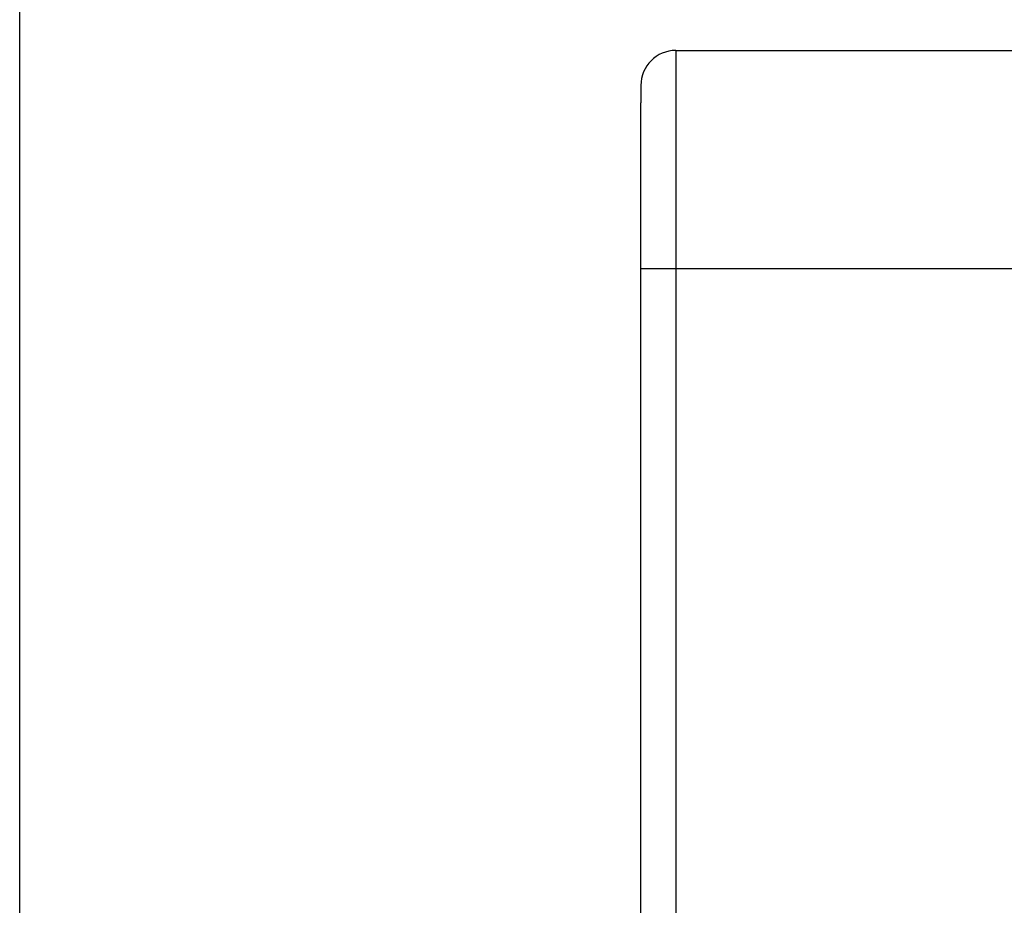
# Model space of a CAD drawing. Header units: inches. Extents: x 0 to 22, y 0 to 17.
# Tile 20 of 42: x 7.298 to 7.861, y 9.837 to 10.344. Entities that reach past the tile are written whole.
import ezdxf

# ---------------------------------------------------------------- set-up
doc = ezdxf.new("R2010")
doc.units = ezdxf.units.IN
doc.header["$LTSCALE"] = 1.21
doc.header["$MEASUREMENT"] = 0
doc.layers.get('0').update_dxf_attribs({"linetype": 'CONTINUOUS'})
doc.layers.add('DIMENSIONS', color=7, linetype='CONTINUOUS')
doc.styles.get("Standard").update_dxf_attribs({"font": 'txt', "width": 0.8})
doc.dimstyles.new('DIMSTYLE_4', dxfattribs={"dimtxt": 0.125, "dimasz": 0.18, "dimexe": 0.18, "dimexo": 0.0625, "dimgap": 0.09, "dimtad": 0, "dimtih": 1, "dimtoh": 1, "dimdec": 3, "dimzin": 4, "dimdsep": 46, "dimtxsty": 'STANDARD', "dimblk": '_FILLED', "dimblk1": '_FILLED', "dimblk2": '_FILLED', "dimcen": 0.09, "dimadec": 0, "dimazin": 0, "dimtp": 0.01, "dimtm": 0.01, "dimtfac": 1, "dimtdec": 3, "dimtofl": 0, "dimtmove": 0, "dimatfit": 3, "dimldrblk": '_FILLED', "dimfxl": 1, "dimtolj": 1, "dimtzin": 4, "dimarcsym": 0})

# ---------------------------------------------------------------- blocks, each defined once
blk = doc.blocks.new('_FILLED')
at = {"color": 0, "linetype": 'BYBLOCK'}
blk.add_solid([(0, 0), (-1, 0.1736), (-1, -0.1736)], dxfattribs=at)
blk = doc.blocks.new('*D21')
at = {"layer": 'DIMENSIONS', "color": 2, "linetype": 'CONTINUOUS'}
for p, q in [((7.29779, 9.6984), (7.29779, 11.09008)), ((11.66179, 10.3886), (11.66179, 11.09008)), ((7.29779, 10.96508), (8.55479, 10.96508)), ((11.66179, 10.96508), (10.40479, 10.96508))]:
    blk.add_line(p, q, dxfattribs=at)
at = {"layer": 'DIMENSIONS', "color": 2, "linetype": 'CONTINUOUS', "xscale": 0.18, "yscale": 0.18, "zscale": 0.18, "rotation": 180}
blk.add_blockref('_FILLED', (7.29779, 10.96508), dxfattribs=at)
at = {"layer": 'DIMENSIONS', "color": 2, "linetype": 'CONTINUOUS', "xscale": 0.18, "yscale": 0.18, "zscale": 0.18}
blk.add_blockref('_FILLED', (11.66179, 10.96508), dxfattribs=at)
at = {"layer": 'DIMENSIONS', "color": 2, "linetype": 'CONTINUOUS', "insert": (9.47979, 11.02758), "char_height": 0.125, "width": 1.725, "attachment_point": 2, "line_spacing_factor": 0.9}
blk.add_mtext('5X 4.364{\\Ftxt.shx;\\W1.000000;\\H0.125000; }[110.85]', dxfattribs=at)

msp = doc.modelspace()

# ---------------------------------------------------------------- linework, layer by layer
at = {"color": 9, "linetype": 'CONTINUOUS'}
for p, q in [((7.67338, 10.3261), (7.67338, 5.27721)), ((7.67338, 10.3261), (9.69102, 10.3261)), ((10.205, 10.2011), (7.65338, 10.2011))]:
    msp.add_line(p, q, dxfattribs=at)
at = {"color": 7, "linetype": 'CONTINUOUS'}
msp.add_line((7.65338, 10.3061), (7.65338, 10.2961), dxfattribs=at)
at = {"color": 6, "linetype": 'CONTINUOUS'}
msp.add_line((7.65338, 5.40221), (7.65338, 10.2961), dxfattribs=at)
at = {"color": 9, "linetype": 'CONTINUOUS'}
msp.add_arc((7.67338, 10.3061), 0.02, 90, 180, dxfattribs=at)

# ---------------------------------------------------------------- dimensions: what is measured, and where the dimension line sits
at = {"layer": 'DIMENSIONS', "color": 2, "linetype": 'CONTINUOUS'}
dim = msp.add_linear_dim(base=(11.66179, 10.96508), p1=(7.29779, 9.6984), p2=(11.66179, 10.3886), text='5X <>', dimstyle='DIMSTYLE_4', dxfattribs=at)
dim.commit()
dim.dimension.update_dxf_attribs({"geometry": '*D21', "text_midpoint": (9.37979, 10.96508), "dimtype": 160})

doc.saveas('drawing.dxf')
